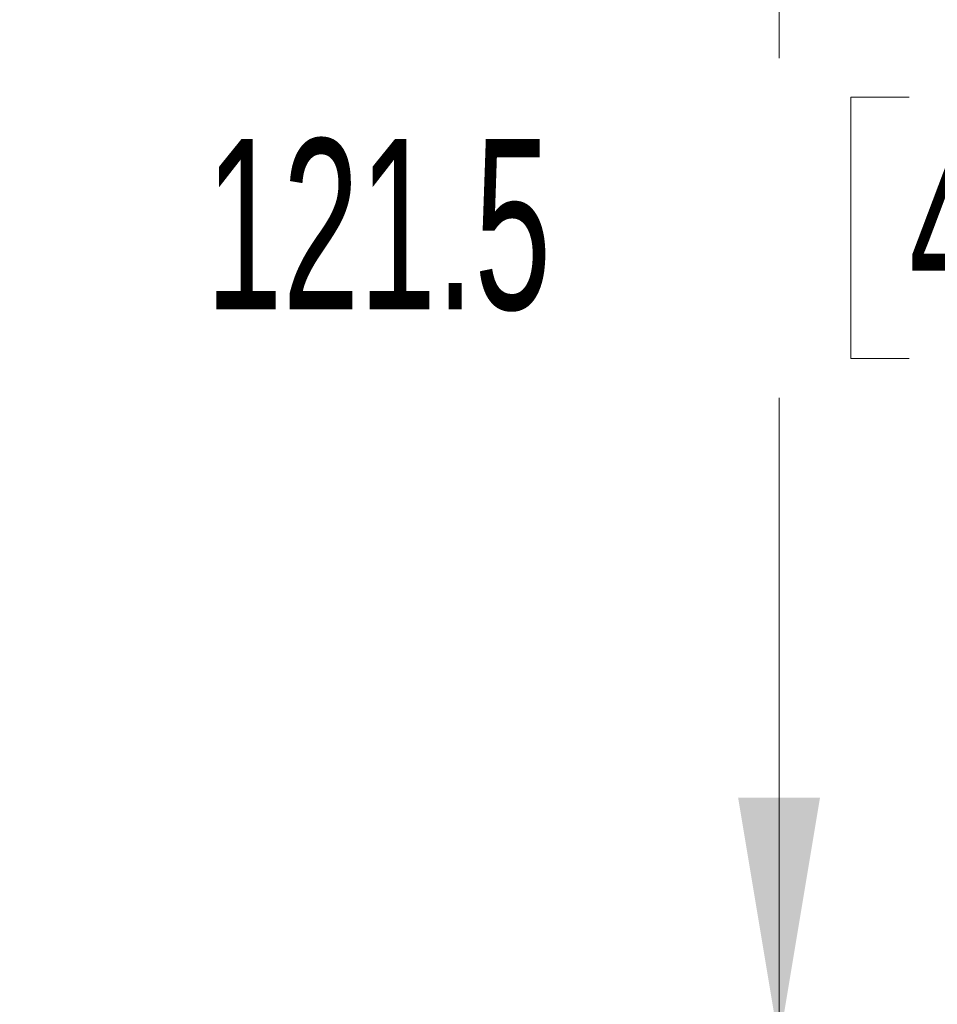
# Model space of a CAD drawing. Header units: millimetres. Extents: x 0 to 1118, y 0 to 864.
# Tile 137 of 256: x 311 to 329, y 457 to 476. Entities that reach past the tile are written whole.
import ezdxf

# ---------------------------------------------------------------- set-up
doc = ezdxf.new("R2010")
doc.units = ezdxf.units.MM
doc.styles.add('SLDTEXTSTYLE0', font='TXT', dxfattribs={"width": 0.605})
doc.dimstyles.new('SLDDIMSTYLE0', dxfattribs={"dimtxt": 3.175, "dimasz": 4.572, "dimexe": 0, "dimexo": 0.0625, "dimgap": 0.79375, "dimtad": 0, "dimtih": 1, "dimtoh": 1, "dimdec": 1, "dimlfac": 4, "dimrnd": 1e-09, "dimzin": 12, "dimdsep": 46, "dimtxsty": 'SLDTEXTSTYLE0', "dimsah": 1, "dimcen": 0.09, "dimadec": 0, "dimazin": 3, "dimtfac": 1, "dimtofl": 0, "dimtmove": 0, "dimatfit": 3, "dimfxl": 1, "dimfrac": 2, "dimtolj": 1, "dimtzin": 12, "dimarcsym": 0})

# ---------------------------------------------------------------- blocks, each defined once
blk = doc.blocks.new('_D_6')
at = {"color": 7, "linetype": 'Continuous', "lineweight": 0}
for p, q in [((233.122, 486.876), (327.187, 486.876)), ((325.587, 486.876), (325.587, 474.853)), ((328.012, 474.125), (326.921, 474.125)), ((326.921, 474.125), (326.921, 469.253)), ((334.076, 474.125), (335.167, 474.125)), ((335.167, 474.125), (335.167, 469.253)), ((326.921, 469.253), (328.012, 469.253)), ((335.167, 469.253), (334.076, 469.253)), ((325.587, 456.501), (325.587, 468.525)), ((233.122, 456.501), (327.187, 456.501))]:
    blk.add_line(p, q, dxfattribs=at)
at = {"color": 7, "linetype": 'Continuous', "lineweight": 18}
for points in [[(325.587, 486.876), (324.825, 482.304), (326.349, 482.304)], [(325.587, 456.501), (326.349, 461.073), (324.825, 461.073)]]:
    blk.add_solid(points, dxfattribs=at)
at = {"color": 7, "linetype": 'Continuous', "lineweight": 18, "char_height": 3.175, "attachment_point": 1, "style": 'SLDTEXTSTYLE0'}
for s, insert in [('121.5', (314.915, 473.345)), ('4.8', (328.012, 473.345))]:
    blk.add_mtext(s, dxfattribs=dict(at, insert=insert))

msp = doc.modelspace()

# ---------------------------------------------------------------- dimensions: what is measured, and where the dimension line sits
at = {"color": 7, "linetype": 'Continuous', "lineweight": 18}
dim = msp.add_linear_dim(base=(325.587, 486.8764), p1=(231.5216, 456.5014), p2=(231.5216, 486.8764), angle=90, dimstyle='SLDDIMSTYLE0', dxfattribs=at)
dim.commit()
dim.dimension.update_dxf_attribs({"geometry": '_D_6', "text_midpoint": (325.587, 471.6889), "dimtype": 160})

doc.saveas('drawing.dxf')
